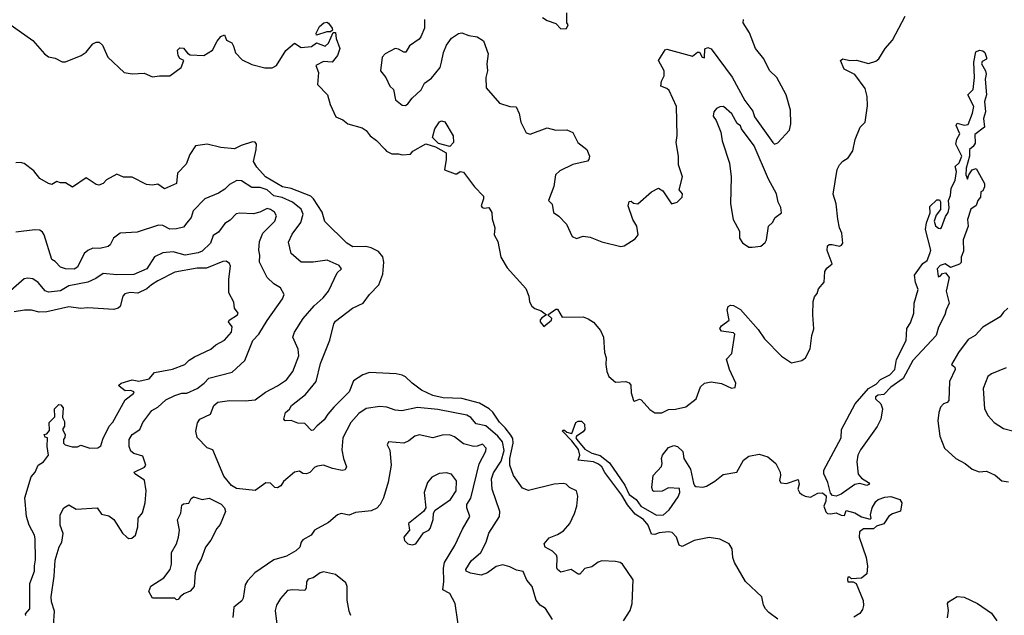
# Model space of a CAD drawing. Extents: x 1966327 to 2147849, y 395140 to 552178.
# Tile 144 of 256: x 2027727 to 2033490, y 478996 to 482484. Entities that reach past the tile are written whole.
import ezdxf

# ---------------------------------------------------------------- set-up
doc = ezdxf.new("R2010")
doc.units = 0

msp = doc.modelspace()

# ---------------------------------------------------------------- linework, layer by layer
at = {"layer": '0CON20XD'}
for points in [[(2030787, 482497), (2030815, 482480), (2030865, 482462.5), (2030895, 482430), (2030928.3, 482431.7), (2030937.5, 482455), (2030930, 482465), (2030930, 482525)], [(2031892.5, 480327.5), (2031915, 480330), (2031918.6, 480355), (2031881.9, 480435), (2031863.8, 480496.2), (2031895, 480530), (2031913, 480643), (2031905, 480650), (2031835, 480659.8), (2031824.2, 480675), (2031835, 480691.1), (2031880, 480725), (2031868.5, 480785), (2031873.1, 480805), (2031887.6, 480812.4), (2031905, 480810.9), (2031946.4, 480786.4), (2032049.3, 480669.3), (2032086.7, 480615), (2032185, 480513.5), (2032245, 480474.4), (2032305, 480488.6), (2032326, 480505), (2032353.6, 480556.4), (2032362.9, 480635), (2032375.4, 480674.6), (2032368.9, 480755), (2032370.8, 480835), (2032378.8, 480861.2), (2032395, 480880), (2032401.7, 480908.3), (2032435, 480947.5), (2032439.4, 481009.4), (2032451.3, 481028.7), (2032483.3, 481055), (2032452.3, 481132.3), (2032455, 481160), (2032465, 481167.1), (2032482.1, 481167.9), (2032525, 481158), (2032537, 481163), (2032544.2, 481175.8), (2032539.6, 481235), (2032525.3, 481265.3), (2032514.6, 481315.4), (2032506.7, 481405), (2032487.9, 481462.1), (2032512.4, 481607.6), (2032525.8, 481635), (2032544.3, 481655), (2032575.5, 481675), (2032602.8, 481717.2), (2032617.3, 481782.7), (2032645.8, 481855), (2032675.4, 481884.6), (2032689.1, 481979.1), (2032686.5, 482035), (2032675, 482080.8), (2032615, 482162.7), (2032551.8, 482195), (2032530.8, 482245), (2032545, 482254.2), (2032585, 482245.5), (2032625, 482247.1), (2032695, 482227.8), (2032738.1, 482241.9), (2032755.6, 482255), (2032792.7, 482315), (2032835.7, 482365), (2032909.4, 482505)], [(2027658, 482465), (2027803, 482363), (2027871.2, 482285), (2027896.1, 482266.1), (2027935, 482258.8), (2027975, 482238), (2027995, 482237.5), (2028086.7, 482275), (2028115.8, 482294.2), (2028155, 482343.3), (2028175, 482353.3), (2028193, 482353), (2028212.5, 482335), (2028242.5, 482265), (2028337.5, 482175), (2028385, 482166.2), (2028455, 482171.2), (2028505, 482148.8), (2028545, 482156.2), (2028605, 482155.7), (2028672.5, 482205), (2028687.5, 482245), (2028665, 482257.5), (2028653.8, 482275), (2028650, 482305), (2028665, 482320), (2028685, 482316.9), (2028708.6, 482288.6), (2028725, 482279.2), (2028805, 482274), (2028855, 482306.7), (2028882.1, 482357.9), (2028903.8, 482385), (2028925, 482396.2), (2028937.1, 482365), (2028968.6, 482348.6), (2028978.7, 482328.7), (2028990.5, 482290.5), (2029028.6, 482248.6), (2029085, 482221.1), (2029162.2, 482202.2), (2029205, 482201.5), (2029230, 482215), (2029285, 482304.3), (2029335, 482346.7), (2029375, 482322.2), (2029435, 482327.3), (2029465, 482348.8), (2029515, 482330), (2029533.6, 482346.4), (2029561.7, 482408.3), (2029575, 482410), (2029580, 482375), (2029600, 482315), (2029588, 482275), (2029555, 482236), (2029505, 482238.6), (2029460, 482215), (2029476, 482175), (2029469.5, 482105), (2029527.8, 482045), (2029545, 481987.5), (2029576.7, 481915), (2029618.3, 481898.3), (2029646.7, 481875), (2029730.9, 481850.9), (2029754.5, 481834.5), (2029777.5, 481805), (2029816.2, 481776.2), (2029865, 481726.2), (2029873.5, 481713.5), (2029905, 481698.1), (2029945, 481698.8), (2029965, 481692.5), (2030015, 481697.5), (2030027.5, 481715), (2030105, 481758.1), (2030159.8, 481739.8), (2030222.5, 481705), (2030223.3, 481665), (2030214.1, 481604.1), (2030275, 481582), (2030285, 481582), (2030305, 481596.2), (2030325, 481590.8), (2030388.6, 481505), (2030441.2, 481451.2), (2030442, 481435), (2030427.5, 481395), (2030433.3, 481385), (2030445, 481381.2), (2030473.6, 481383.6), (2030491.2, 481355), (2030492.2, 481317.8), (2030507.1, 481265), (2030504.6, 481225), (2030526.2, 481186.2), (2030542.7, 481092.7), (2030580.8, 481030.8), (2030689.6, 480909.6), (2030706.4, 480865), (2030711.2, 480831.2), (2030725, 480807.5), (2030742.8, 480792.8), (2030779.7, 480779.7), (2030810, 480755), (2030782.4, 480737.6), (2030772.9, 480727.1), (2030773.5, 480715), (2030795, 480686.7), (2030840, 480725), (2030842.5, 480735), (2030817.5, 480755), (2030865, 480790), (2030875, 480790), (2030901.9, 480741.9), (2031025, 480743.4), (2031055, 480732.9), (2031085, 480712.2), (2031127, 480665), (2031144.2, 480625), (2031150.4, 480535), (2031160, 480505), (2031158.1, 480465), (2031164, 480425), (2031176.1, 480395), (2031215, 480362.3), (2031275, 480366.2), (2031295, 480358.1), (2031303.1, 480345), (2031305, 480300), (2031319.2, 480255), (2031325, 480250), (2031355, 480261.4), (2031365, 480257.8), (2031415, 480202.5), (2031445, 480182.5), (2031485, 480182), (2031525, 480202), (2031565, 480204.2), (2031625, 480218), (2031685.8, 480265), (2031711.4, 480335), (2031735, 480356.2), (2031775, 480363.3), (2031835, 480353.8), (2031892.5, 480327.5)], [(2029465, 482393.3), (2029462.5, 482405), (2029482, 482445), (2029506.7, 482465), (2029525, 482469.2), (2029534.4, 482464.4), (2029556.7, 482435), (2029557.5, 482422.5), (2029547, 482413), (2029525, 482413.8), (2029465, 482393.3)], [(2030097.1, 482485), (2030096.9, 482435), (2030075, 482383.8), (2030065, 482370), (2030009.3, 482330.7), (2029986.5, 482293.5), (2029975, 482293.3), (2029945, 482312.5), (2029925, 482316.1), (2029865.6, 482285), (2029847.5, 482265), (2029839.2, 482185), (2029869.2, 482145), (2029892.5, 482095), (2029914, 482075), (2029926.7, 482015), (2029965, 481982.9), (2029985, 481982.2), (2029999.4, 481990.6), (2030024.5, 482025.5), (2030077.3, 482072.7), (2030096.8, 482113.2), (2030137.9, 482142.1), (2030187.5, 482205), (2030195.4, 482234.6), (2030208.1, 482291.9), (2030225.5, 482335), (2030255, 482375.6), (2030295, 482404), (2030315, 482408), (2030355, 482391.4), (2030404.2, 482384.2), (2030440.9, 482360.9), (2030469.2, 482285), (2030460.5, 482225), (2030464.2, 482185), (2030454.3, 482145), (2030458.1, 482085), (2030535, 481996), (2030595, 481976.2), (2030633, 481973), (2030650, 481935), (2030660.8, 481885), (2030691.3, 481821.3), (2030715, 481813.5), (2030815, 481851.1), (2030865, 481837.3), (2030929.1, 481839.1), (2030965, 481823.3), (2030994.3, 481764.3), (2031046.9, 481725), (2031062, 481685), (2031058.8, 481665), (2031050, 481655), (2030964.6, 481635.4), (2030888.3, 481598.3), (2030862.5, 481575), (2030852.7, 481507.3), (2030822.5, 481425), (2030843.1, 481403.1), (2030851.4, 481355), (2030882.9, 481332.9), (2030927.3, 481287.3), (2030960, 481215), (2030985, 481202.5), (2031024.2, 481215.8), (2031065, 481210), (2031135, 481182.5), (2031245.9, 481155.9), (2031265, 481160.6), (2031328.8, 481201.2), (2031346.5, 481225), (2031339.7, 481275), (2031315.4, 481315), (2031288.8, 481395), (2031295, 481420), (2031305, 481422.5), (2031319.5, 481409.5), (2031345, 481406.7), (2031424.2, 481475.8), (2031465, 481497.6), (2031492.1, 481482.1), (2031542.5, 481405), (2031575, 481416), (2031603.8, 481445), (2031606.2, 481465), (2031587, 481487), (2031605.9, 481564.1), (2031582.9, 481635), (2031582.9, 481685), (2031570, 481765), (2031574.3, 481805.7), (2031571.2, 481975), (2031528.9, 482068.9), (2031515, 482082), (2031480, 482095), (2031482.5, 482125), (2031500, 482155), (2031500, 482185), (2031466.7, 482245), (2031505, 482307.5), (2031515, 482312.5), (2031665, 482270.8), (2031695, 482293.3), (2031705, 482293.3), (2031721.2, 482265), (2031735, 482260), (2031736.4, 482313.6), (2031755, 482321.2), (2031775, 482313.8), (2031897.3, 482147.3), (2031970.8, 482010.8), (2032018.9, 481948.9), (2032027.3, 481915), (2032135, 481764.3), (2032145, 481756.2), (2032165, 481763.3), (2032232.9, 481837.1), (2032240, 481875), (2032239.2, 481955), (2032213.1, 482045), (2032158.6, 482145), (2032116.2, 482186.2), (2032082.7, 482255), (2032034.3, 482315), (2031998, 482408), (2031961.2, 482465), (2031964, 482485)], [(2032505, 479693.3), (2032485, 479698.2), (2032472.6, 479712.6), (2032456.4, 479775), (2032434.5, 479825), (2032433.5, 479846.5), (2032534.5, 480035), (2032537.9, 480085), (2032617.5, 480235), (2032694.6, 480325.4), (2032739.4, 480350.6), (2032765, 480378.2), (2032819.2, 480405), (2032850, 480435), (2032859.2, 480495), (2032916.2, 480605), (2032920, 480675), (2032941.7, 480708.3), (2032960, 480765), (2032963.3, 480825), (2032985.7, 480905), (2032970.6, 480945), (2032965, 480987.5), (2033012.7, 481057.3), (2033038.8, 481075), (2033053.8, 481115), (2033060, 481135), (2033029.2, 481255), (2033034.4, 481295), (2033056.4, 481353.6), (2033055, 481390), (2033095, 481430), (2033110, 481430), (2033117, 481417), (2033117, 481373), (2033090.8, 481339.2), (2033078.8, 481305), (2033087.5, 481277.5), (2033105, 481263.3), (2033115, 481261.2), (2033122.3, 481267.7), (2033145, 481332.5), (2033161.2, 481355), (2033168, 481382), (2033162.5, 481425), (2033175.7, 481454.3), (2033179.2, 481495), (2033203.3, 481545), (2033210, 481595), (2033203.3, 481625), (2033225, 481646.2), (2033240.8, 481685), (2033206.9, 481755), (2033211.9, 481785), (2033230, 481815), (2033208, 481865), (2033215, 481878), (2033255, 481865.8), (2033278.8, 481871.2), (2033303.9, 481936.1), (2033312.5, 481975), (2033276.2, 482045), (2033307.5, 482075), (2033315.7, 482145), (2033311.2, 482235), (2033323.8, 482295), (2033345, 482306.7), (2033365, 482301.9), (2033375, 482291.9), (2033386.7, 482263.3), (2033385, 482253.3), (2033360.7, 482239.3), (2033356.2, 482225), (2033380, 482185), (2033384.4, 482165), (2033378.6, 482135), (2033386, 482045), (2033374.5, 482005), (2033380, 481945), (2033368, 481905), (2033374, 481855), (2033317.6, 481812.4), (2033318.9, 481761.1), (2033308.2, 481741.8), (2033285.8, 481724.2), (2033285.8, 481684.2), (2033266.7, 481615), (2033264.1, 481575.9), (2033275, 481550), (2033282.5, 481575), (2033302.5, 481605), (2033325, 481613.3), (2033373.3, 481525), (2033373.8, 481505), (2033365, 481482.5), (2033353, 481477), (2033350, 481445), (2033334.1, 481425.9), (2033325, 481396.7), (2033294.5, 481375.5), (2033274.2, 481315), (2033278.8, 481275), (2033250, 481195), (2033251.7, 481128.3), (2033237, 481093), (2033237, 481063), (2033227, 481053), (2033175, 481033.3), (2033144, 481054), (2033114.2, 481045), (2033096.9, 481025), (2033102.7, 480982.7), (2033105, 480977.5), (2033115, 480982.5), (2033128.3, 480998.3), (2033145, 481002.5), (2033167.5, 480975), (2033149.2, 480895), (2033167.1, 480825), (2033148.8, 480785), (2033142.5, 480755), (2033105.7, 480684.3), (2033090.8, 480635), (2032955, 480489.2), (2032897.7, 480382.3), (2032825, 480332.3), (2032785, 480289.4), (2032752.5, 480285), (2032736.2, 480275), (2032736.7, 480265), (2032766.7, 480235), (2032777.5, 480205), (2032766.5, 480145), (2032745, 480102.7), (2032648.3, 479965), (2032633, 479935), (2032627.6, 479895), (2032635, 479822.5), (2032655, 479800), (2032695.6, 479775), (2032700.8, 479765), (2032685, 479756.4), (2032645, 479768.9), (2032615, 479763.2), (2032535, 479705.5), (2032505, 479693.3)], [(2032015, 481152.5), (2032065, 481157.5), (2032090.5, 481179.5), (2032098.8, 481195), (2032110, 481275), (2032134, 481296), (2032148.8, 481325), (2032185, 481353.3), (2032182, 481385), (2032166.1, 481416.1), (2032156.5, 481465), (2032109.7, 481549.7), (2032025.4, 481745), (2031952, 481845), (2031945, 481862.5), (2031927, 481877), (2031895, 481933.3), (2031845.9, 481975.9), (2031825, 481974), (2031805, 481964), (2031789.2, 481945), (2031785, 481920), (2031804.2, 481894.2), (2031831.2, 481825), (2031838.8, 481775), (2031880.8, 481645), (2031892, 481565), (2031888, 481405), (2031902, 481315), (2031940, 481245), (2031940, 481205), (2031957, 481177), (2031995, 481152.5), (2032015, 481152.5)], [(2030245, 481742.5), (2030178.7, 481758.7), (2030144, 481794), (2030157.3, 481845), (2030184.2, 481885.8), (2030195, 481892.7), (2030215, 481885.6), (2030264.6, 481805), (2030266.2, 481765), (2030245, 481742.5)], [(2031261.1, 478965), (2031299.6, 479025), (2031310.9, 479065), (2031317.1, 479205), (2031254.5, 479295), (2031241.9, 479305), (2031215, 479312.1), (2031135, 479315.9), (2031112.3, 479307.7), (2031075, 479280.4), (2031035, 479270.6), (2031005, 479238), (2030995, 479238), (2030955, 479264), (2030895, 479248.8), (2030875, 479263.8), (2030870, 479275), (2030873.6, 479335), (2030869.3, 479349.3), (2030845, 479371.8), (2030802, 479395), (2030797.5, 479415), (2030825, 479449.2), (2030875, 479469.2), (2030909.2, 479490.8), (2030946.1, 479535), (2030975, 479592.5), (2030988.1, 479635), (2030994.1, 479694.1), (2030986.9, 479725), (2030945.8, 479745), (2030924.6, 479764.6), (2030907.7, 479767.7), (2030855, 479764.3), (2030705, 479727.1), (2030670.1, 479740.1), (2030617.1, 479815), (2030595.8, 479875), (2030596, 479915), (2030615.3, 480005.3), (2030612.6, 480032.6), (2030602.3, 480052.3), (2030569.1, 480095), (2030535, 480126.6), (2030496, 480186), (2030475.6, 480205.6), (2030418.5, 480238.5), (2030315.2, 480265.2), (2030205, 480270.9), (2030144.2, 480284.2), (2030079.5, 480315), (2030024.2, 480355), (2029985, 480393.8), (2029965, 480402.5), (2029929.7, 480409.7), (2029775, 480418.6), (2029734.5, 480405.5), (2029680.8, 480369.2), (2029654.4, 480305), (2029565, 480215.8), (2029530, 480175), (2029509.8, 480140.2), (2029465.8, 480105), (2029445, 480080), (2029435, 480078.8), (2029395, 480120), (2029355, 480120.8), (2029315, 480137.5), (2029280, 480135), (2029273.3, 480145), (2029283.3, 480185), (2029306, 480204), (2029317.5, 480225), (2029399.6, 480290.4), (2029461.5, 480365), (2029488.1, 480471.9), (2029542.8, 480607.2), (2029566, 480704), (2029575, 480719.4), (2029674, 480795), (2029736.7, 480825), (2029773.8, 480875), (2029828.2, 480931.8), (2029852.3, 480995), (2029857.5, 481065), (2029853.3, 481095), (2029827.7, 481127.7), (2029785, 481147.9), (2029753.7, 481156.3), (2029677.5, 481155), (2029641.1, 481175), (2029512.8, 481302.8), (2029496.5, 481356.5), (2029446.7, 481435), (2029430.5, 481450.5), (2029315, 481494.8), (2029265, 481505.9), (2029166.2, 481565), (2029115, 481620), (2029096.2, 481653.8), (2029110, 481725), (2029113.3, 481755), (2029105, 481766.2), (2029088.6, 481768.6), (2029022.4, 481747.6), (2028985, 481728), (2028905, 481736.7), (2028825, 481755.9), (2028755, 481746.5), (2028723.3, 481695), (2028700.9, 481639.1), (2028650, 481585), (2028643.8, 481525), (2028575, 481493.3), (2028535, 481521.4), (2028505, 481516.2), (2028469.6, 481519.6), (2028385, 481562), (2028335, 481562), (2028295, 481580.6), (2028235, 481546), (2028215.7, 481524.3), (2028190, 481515), (2028175, 481518.8), (2028115, 481558.8), (2028035, 481503.8), (2027995, 481528.8), (2027965, 481528.8), (2027945, 481537.5), (2027915, 481518.8), (2027895, 481524.4), (2027843.8, 481555), (2027809.7, 481599.7), (2027753, 481643), (2027731.7, 481648.3), (2027705, 481645.8)], [(2030845, 478972.2), (2030805, 479035.4), (2030773.5, 479055), (2030750, 479085), (2030726.9, 479165), (2030695, 479202.9), (2030673.5, 479253.5), (2030635, 479260.9), (2030595, 479280.8), (2030555, 479291.2), (2030515, 479282), (2030464.3, 479245), (2030427.5, 479232.5), (2030365, 479242.3), (2030340, 479255), (2030338.5, 479265), (2030368.9, 479315), (2030425.3, 479364.7), (2030456.9, 479425), (2030471.9, 479478.1), (2030534.4, 479575), (2030537.1, 479605), (2030492.7, 479735), (2030489.2, 479795), (2030499.3, 479830.7), (2030545, 479898.7), (2030561.8, 479961.8), (2030553, 480013), (2030525, 480045.9), (2030455, 480106.8), (2030397.7, 480117.7), (2030366.6, 480155), (2030345, 480169.1), (2030175, 480202.4), (2030055, 480212.9), (2029963.7, 480193.7), (2029925, 480197.3), (2029875, 480214.5), (2029835, 480219.2), (2029755, 480207.1), (2029711.5, 480178.5), (2029665.4, 480125), (2029617.3, 480035), (2029612.7, 479965), (2029622.3, 479915), (2029640.4, 479865), (2029631.3, 479848.7), (2029615, 479844.7), (2029556.9, 479856.9), (2029505.3, 479875.3), (2029470.6, 479869.4), (2029455, 479863.3), (2029425, 479832.2), (2029406, 479824), (2029385, 479827.1), (2029365, 479840), (2029334.6, 479835.4), (2029270.3, 479779.7), (2029255, 479754), (2029235, 479742.5), (2029220, 479745), (2029195, 479770), (2029167, 479773), (2029105, 479727.5), (2028995, 479738.8), (2028967.3, 479757.3), (2028920.9, 479810.9), (2028857.5, 479965), (2028825, 479976.7), (2028765, 480036.7), (2028757.9, 480075), (2028767.1, 480122.9), (2028781.1, 480145), (2028843.1, 480175), (2028862.6, 480225), (2028886.3, 480243.7), (2028955, 480255.2), (2029047.2, 480252.8), (2029105, 480258.7), (2029165, 480303.5), (2029235, 480339.5), (2029288.1, 480375), (2029325.5, 480425), (2029360.5, 480515), (2029357.1, 480555), (2029325.7, 480625), (2029334.4, 480655), (2029385.7, 480735), (2029451.2, 480808.8), (2029503.1, 480855), (2029535.3, 480894.7), (2029585, 481001.2), (2029611.2, 481025), (2029596, 481045), (2029526.3, 481076.3), (2029445, 481065.3), (2029375, 481064.4), (2029316.5, 481115), (2029299.5, 481180.5), (2029321.2, 481228.8), (2029372.9, 481297.1), (2029385.4, 481345), (2029374.5, 481375), (2029322.9, 481415), (2029262.6, 481442.6), (2029215, 481452.6), (2029175, 481488.8), (2029135, 481501.3), (2029085, 481502.2), (2029025, 481540), (2028996.9, 481543.1), (2028955, 481518.9), (2028927.9, 481492.1), (2028890.9, 481469.1), (2028810.4, 481435), (2028743.1, 481365), (2028730, 481325), (2028705.8, 481294.2), (2028685, 481270), (2028645, 481258.9), (2028605, 481258.5), (2028565, 481278.2), (2028539.2, 481280.8), (2028415, 481240.6), (2028315, 481233.3), (2028275.4, 481205), (2028255.5, 481165), (2028245, 481155.6), (2028195, 481144.5), (2028155, 481145.6), (2028125, 481132.2), (2028105, 481114.3), (2028065, 481034.5), (2028045, 481023.5), (2027995.9, 481025.9), (2027965, 481034.5), (2027935, 481069.2), (2027915, 481080.8), (2027869.7, 481225), (2027860.6, 481240.6), (2027845, 481251.5), (2027815, 481254.4), (2027705, 481240.9)], [(2027925.4, 478935.4), (2027930.4, 479020.4), (2027912.5, 479075), (2027910.6, 479105), (2027929.4, 479225), (2027935, 479320), (2027957.5, 479397.5), (2027972.9, 479425), (2027980.6, 479475), (2027963.2, 479525), (2027964.5, 479585), (2027985, 479626), (2028015, 479644), (2028057.6, 479617.6), (2028180, 479625), (2028205, 479588.6), (2028248.6, 479578.6), (2028278, 479558), (2028328.3, 479478.3), (2028353.2, 479453.2), (2028365, 479446.2), (2028382.3, 479447.7), (2028404.4, 479465.6), (2028418.2, 479515), (2028419.5, 479565), (2028445, 479595.7), (2028461.4, 479655), (2028467, 479725), (2028456.9, 479786.9), (2028400, 479825), (2028396.2, 479835), (2028457, 479863), (2028466, 479875), (2028448.5, 479928.5), (2028395, 479943.1), (2028378.2, 479958.2), (2028368.1, 479985), (2028368.1, 480025), (2028384.6, 480055.4), (2028430, 480085), (2028448.2, 480125), (2028500, 480195), (2028535.3, 480214.7), (2028582.3, 480257.7), (2028635, 480284.5), (2028675, 480296.4), (2028705, 480297.1), (2028765, 480324.5), (2028806, 480355), (2028833.8, 480385), (2028970.3, 480419.7), (2029045, 480488), (2029092.1, 480605), (2029126.3, 480643.7), (2029175, 480723.3), (2029265, 480850), (2029275.7, 480875), (2029254, 480915), (2029215, 480937.7), (2029175, 480975.5), (2029130.8, 481065), (2029132.7, 481105), (2029125.8, 481135), (2029129.6, 481185), (2029150.5, 481235), (2029219.6, 481305), (2029229.1, 481335), (2029217.5, 481357.5), (2029195, 481373.3), (2029175, 481378.7), (2029132.6, 481357.4), (2029095, 481348.3), (2029015, 481351.6), (2028993.4, 481346.6), (2028959, 481311), (2028928.5, 481291.5), (2028890.1, 481239.9), (2028859.6, 481220.4), (2028843.1, 481175), (2028795, 481128.2), (2028771.3, 481118.7), (2028695, 481105.8), (2028625, 481124.1), (2028565, 481118.9), (2028515, 481095.7), (2028471.4, 481025), (2028395, 480992.7), (2028295, 480990.5), (2028215, 480998.4), (2028172, 480968), (2028125, 480947.6), (2028015.2, 480924.8), (2027965, 480896.4), (2027895, 480889.2), (2027875.7, 480895.7), (2027835, 480945.7), (2027802.9, 480967.1), (2027775, 480971.5), (2027754, 480966), (2027626.9, 480855)], [(2027762.7, 478995), (2027761.5, 479005), (2027786.1, 479035), (2027786.4, 479183.6), (2027812.9, 479255), (2027813.6, 479286.4), (2027819, 479321), (2027818, 479445), (2027813.6, 479465), (2027781.9, 479525), (2027766.7, 479575), (2027757.9, 479685), (2027793.6, 479806.4), (2027817.5, 479835), (2027834.2, 479875.8), (2027866.7, 479895), (2027896.2, 479935), (2027886.7, 479985), (2027890, 480035), (2027875, 480040), (2027870, 480055), (2027885, 480060), (2027901.7, 480078.3), (2027900, 480125), (2027931.7, 480158.3), (2027930, 480205), (2027955, 480230), (2027968.3, 480228.3), (2027981.7, 480211.7), (2027977.5, 480155), (2027988.3, 480131.7), (2027990, 480105), (2027977.5, 480085), (2027992.5, 480055), (2027991.7, 480038.3), (2027982.5, 480025), (2027982.5, 480005), (2027992.5, 479995), (2028033.4, 479983.4), (2028065, 479983.8), (2028085, 479992.2), (2028137.5, 479975), (2028183.4, 479976.6), (2028200.9, 479989.1), (2028212.7, 480027.3), (2028250, 480105), (2028272.3, 480127.7), (2028345, 480257.5), (2028392.5, 480295), (2028397.5, 480305), (2028375, 480313.3), (2028345, 480310), (2028326.7, 480325), (2028308.3, 480338.3), (2028307.5, 480345), (2028320, 480355), (2028385, 480375.6), (2028425, 480367.5), (2028485, 480380.5), (2028515, 480419.2), (2028622, 480438), (2028693.8, 480465), (2028719.1, 480490.9), (2028749.5, 480510.5), (2028845.7, 480555), (2028875, 480581.2), (2028925, 480607.5), (2028966.1, 480653.9), (2028970.9, 480685), (2028950, 480715), (2028952, 480725), (2029002, 480755), (2029005.7, 480765), (2028984.4, 480795), (2028979.7, 480829.7), (2028951.2, 480885), (2028951.2, 480965), (2028960.5, 481040.5), (2028955.8, 481055.8), (2028935, 481070), (2028915, 481068), (2028821, 481029), (2028765, 481028.7), (2028635, 481006.2), (2028535, 480955.3), (2028499.2, 480930.8), (2028471.4, 480908.6), (2028417.8, 480882.2), (2028374, 480886), (2028341.9, 480878.1), (2028330, 480865), (2028314, 480805), (2028303.3, 480795), (2028277.3, 480787.3), (2028125, 480797.1), (2028083.9, 480793.9), (2028015, 480802.2), (2027885, 480773.3), (2027841.8, 480771.8), (2027795, 480782.5), (2027755, 480784), (2027695, 480774)], [(2033510.6, 480795), (2033485, 480772.5), (2033465.6, 480744.4), (2033365, 480683.8), (2033319.4, 480635), (2033279.1, 480610.9), (2033221.5, 480535), (2033181.2, 480465), (2033199.4, 480449.4), (2033202.5, 480435), (2033169.5, 480365), (2033165.4, 480254.6), (2033155, 480242), (2033134.3, 480235.7), (2033116.2, 480215), (2033105.9, 480184.1), (2033101.4, 480135), (2033112.5, 480045), (2033139.2, 479975), (2033206.2, 479915), (2033260, 479885), (2033301.7, 479851.7), (2033343.6, 479836.4), (2033385, 479840.8), (2033436.6, 479816.6), (2033475, 479783.8), (2033515, 479777.5)], [(2033501.2, 480445), (2033415, 480410.9), (2033393.8, 480395), (2033365.8, 480325), (2033374.7, 480204.7), (2033395, 480164), (2033430, 480125), (2033485, 480090.6), (2033545, 480075.6)], [(2032165, 478974), (2032112.5, 479012.5), (2032091.7, 479035), (2032080.9, 479055), (2032070.9, 479105), (2031974.4, 479195), (2031910, 479305), (2031900, 479335), (2031896.7, 479385), (2031880, 479415), (2031825, 479441.6), (2031762.8, 479452.8), (2031675, 479434.7), (2031605, 479398.8), (2031587.8, 479407.8), (2031572.2, 479455), (2031545, 479480.6), (2031525, 479486), (2031470.3, 479479.7), (2031445, 479470), (2031425, 479472.5), (2031405.4, 479525), (2031378.4, 479558.4), (2031328.8, 479588.8), (2031283.5, 479643.5), (2031250.9, 479700.9), (2031152.3, 479832.3), (2031134.8, 479865), (2031115, 479881.9), (2031085.6, 479895), (2030996, 479905), (2031005.8, 479935), (2030996.8, 479966.8), (2030958.7, 480018.7), (2030904.6, 480075), (2030905, 480080), (2030915, 480080), (2030929.4, 480069.4), (2030958.3, 480061.7), (2030981.9, 480125), (2030995, 480133.5), (2031015, 480132.5), (2031032.2, 480115), (2031034.8, 480085.2), (2031025, 480071.2), (2030985.7, 480045), (2030981.9, 480035), (2030987.1, 480025), (2031035, 479969.4), (2031075, 479946.4), (2031125, 479931.9), (2031179.3, 479889.3), (2031268.4, 479758.4), (2031295, 479703.2), (2031335, 479674.6), (2031363.3, 479635), (2031455, 479583.1), (2031494.5, 479585.5), (2031529.2, 479615), (2031580.3, 479689.7), (2031590, 479715), (2031589.3, 479739.3), (2031525, 479743.1), (2031486.9, 479723.1), (2031441.3, 479721.3), (2031432.9, 479725), (2031427.8, 479745), (2031434.5, 479815), (2031483, 479867), (2031488.1, 479885), (2031483.3, 479915), (2031489.4, 479935), (2031525, 479980), (2031555, 479990.8), (2031578, 479985), (2031609.2, 479955), (2031614.2, 479914.2), (2031653, 479853), (2031670.2, 479770.2), (2031675.7, 479755.7), (2031685, 479750), (2031725, 479747.5), (2031746.9, 479753.1), (2031795, 479781.1), (2031845, 479820.5), (2031924.7, 479835.3), (2031962.5, 479905), (2031995, 479927.5), (2032055, 479940.8), (2032105, 479924.4), (2032151.9, 479885), (2032177.3, 479835), (2032180, 479815), (2032173.8, 479785), (2032182.1, 479772.1), (2032215, 479768.9), (2032282.5, 479792.5), (2032290, 479765), (2032281.2, 479735), (2032291.2, 479715), (2032304.4, 479704.4), (2032325, 479694), (2032355, 479689.2), (2032399.1, 479710.9), (2032425, 479713.6), (2032446.5, 479696.5), (2032444.8, 479665.2), (2032433.6, 479635), (2032445, 479602.5), (2032455, 479593.3), (2032475, 479590), (2032505, 479597.5), (2032535, 479582.5), (2032555, 479580), (2032565, 479610), (2032615, 479597.5), (2032655, 479573.3), (2032705, 479560), (2032710, 479565), (2032707.5, 479585), (2032716.7, 479625), (2032737.7, 479662.3), (2032752.5, 479675), (2032790.9, 479689.1), (2032825, 479692.2), (2032877.5, 479675), (2032890, 479655), (2032883, 479607), (2032835, 479590), (2032813.9, 479576.1), (2032785, 479532.5), (2032741.7, 479518.3), (2032725, 479502.5), (2032665, 479503.5), (2032642.2, 479485), (2032640, 479455), (2032681.4, 479335), (2032688.6, 479285), (2032685, 479240), (2032655, 479213.3), (2032595, 479210), (2032585, 479220), (2032575, 479220), (2032573, 479207), (2032575, 479193.3), (2032605, 479193.3), (2032622.5, 479182.5), (2032663.4, 479083.4), (2032665.6, 479054.4), (2032659.5, 479030.5), (2032645, 479007.5), (2032610, 478985)], [(2030293.8, 478945), (2030276, 479065), (2030243.9, 479123.9), (2030204.4, 479145), (2030209.6, 479195), (2030207.1, 479272.9), (2030213.6, 479306.4), (2030274.5, 479405), (2030319.5, 479500.5), (2030361.5, 479575), (2030344.6, 479625), (2030344.6, 479645), (2030368.4, 479681.6), (2030417, 479883), (2030455, 479957.5), (2030457.1, 479975), (2030435, 479999.4), (2030405, 479986.9), (2030385, 479985.6), (2030325, 480000), (2030272.1, 480042.1), (2030243.4, 480053.4), (2030199.1, 480050.9), (2030145, 480035.6), (2030065, 480052.5), (2030040, 480045), (2030005, 480018.1), (2029975, 480004.3), (2029885, 480012.5), (2029877.5, 479995), (2029892.7, 479962.7), (2029901.4, 479875), (2029883.4, 479776.6), (2029855.7, 479685), (2029836.9, 479645), (2029816.3, 479623.7), (2029785, 479608.1), (2029692.2, 479597.8), (2029655, 479582.9), (2029608.1, 479591.9), (2029587.8, 479585), (2029535, 479540), (2029452.5, 479495), (2029432.5, 479465), (2029385, 479438.8), (2029373.8, 479425), (2029366, 479395), (2029344, 479375), (2029287.6, 479342.4), (2029215, 479321.1), (2029103.9, 479246.1), (2029060.7, 479199.3), (2029046.7, 479175), (2029035, 479097.5), (2029027.8, 479082.2), (2028980, 479045), (2028973.6, 478983.6)], [(2030025, 479408.9), (2030045, 479414.2), (2030090.5, 479479.5), (2030122.5, 479495), (2030130, 479505), (2030147.7, 479557.7), (2030149.2, 479595), (2030158.8, 479611.2), (2030247.5, 479675), (2030281.1, 479725), (2030283.6, 479783.6), (2030255, 479822.9), (2030225, 479830), (2030182.6, 479827.4), (2030138.8, 479805), (2030112.9, 479775), (2030094.4, 479715), (2030104, 479625), (2030091.2, 479605), (2030003.3, 479535), (2030007.5, 479495), (2029976.2, 479455), (2029980, 479435), (2029998.8, 479415), (2030025, 479408.9)], [(2028645, 479087.5), (2028635, 479096.7), (2028505, 479097.1), (2028482.9, 479135), (2028495, 479167.5), (2028570.6, 479215), (2028608.5, 479265), (2028615.6, 479295), (2028616.2, 479365), (2028645, 479416), (2028657.3, 479455), (2028663.1, 479495), (2028650, 479555), (2028669.7, 479595), (2028675, 479642.2), (2028685, 479650), (2028717.2, 479652.8), (2028729.6, 479680.4), (2028745, 479689.4), (2028794.1, 479674.1), (2028835, 479682.1), (2028906.9, 479646.9), (2028926.2, 479625), (2028931.4, 479605), (2028900.8, 479529.2), (2028880, 479505), (2028845, 479435.6), (2028813.7, 479396.3), (2028789.4, 479325), (2028768.6, 479291.4), (2028754.6, 479245), (2028747.8, 479165), (2028725, 479138.6), (2028686.8, 479123.2), (2028665.7, 479104.3), (2028655, 479090), (2028645, 479087.5)], [(2029665, 478996.2), (2029655, 479020), (2029643.1, 479085), (2029643.4, 479165), (2029636, 479186), (2029575.4, 479235), (2029505, 479251.6), (2029485.8, 479245), (2029444.3, 479215.7), (2029415, 479207.5), (2029405, 479192.5), (2029404.2, 479155.8), (2029395, 479140.8), (2029325, 479145.3), (2029295, 479140.9), (2029253.9, 479095), (2029229.3, 479055), (2029221.8, 479025), (2029232, 478945)], [(2033158.3, 478981.7), (2033162.5, 479025), (2033157.5, 479065), (2033162.5, 479075), (2033215, 479106.7), (2033255, 479103.3), (2033332.5, 479065), (2033415, 479010), (2033445.7, 478965)]]:
    msp.add_lwpolyline(points, dxfattribs=at)

doc.saveas('drawing.dxf')
